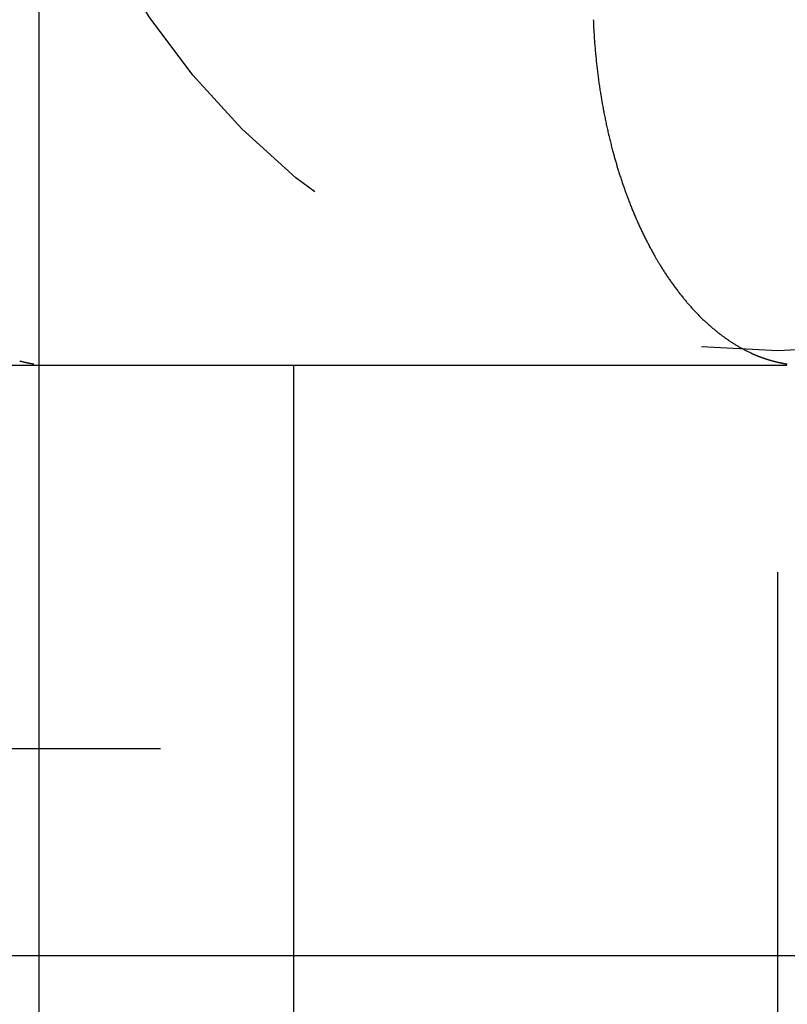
# Model space of a CAD drawing. Header units: metres. Extents: x -5 to 93, y -48 to 79.
# Tile 62 of 91: x 76.547 to 76.729, y 18.756 to 18.989. Entities that reach past the tile are written whole.
import ezdxf

# ---------------------------------------------------------------- set-up
doc = ezdxf.new("R2010")
doc.units = ezdxf.units.M
doc.header["$LTSCALE"] = 0.05
for name, pattern in [('STRICHPUNKT', [25.4, 12.7, -6.35, 0, -6.35]), ('STRICHPUNKT2', [12.7, 6.35, -3.175, 0, -3.175]), ('VERDECKT2', [4.762499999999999, 3.175, -1.5875])]:
    doc.linetypes.add(name, pattern=pattern)
for name, color, linetype in [('A_Achse', 9, 'STRICHPUNKT2'), ('A_Rechen', 9, 'Continuous'), ('A_Sanitär', 4, 'Continuous')]:
    doc.layers.add(name, color=color, linetype=linetype)

msp = doc.modelspace()

# ---------------------------------------------------------------- linework, layer by layer
at = {"layer": 'A_Achse'}
msp.add_line((76.72638008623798, 11.92557669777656), (76.72638008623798, 19.44460341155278), dxfattribs=at)
at = {"layer": 'A_Rechen', "linetype": 'Continuous'}
for p, q in [((76.72848168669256, 18.9074295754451), (76.72848168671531, 18.90742957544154)), ((76.72848168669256, 18.9074295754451), (76.7284816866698, 18.90742957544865)), ((76.72848168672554, 18.90708381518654), (76.51867249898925, 18.90708381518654)), ((76.611666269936, 18.90708381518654), (76.611666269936, 18.71258381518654))]:
    msp.add_line(p, q, dxfattribs=at)
at = {"layer": 'A_Rechen', "color": 8, "linetype": 'STRICHPUNKT', "ltscale": 0.1}
msp.add_line((75.09533988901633, 18.81627106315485), (76.58016339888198, 18.81627164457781), dxfattribs=at)
at = {"layer": 'A_Rechen', "linetype": 'Continuous'}
for centre, radius, start, end in [((76.79191624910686, 18.99255844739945), 0.1093092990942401, 181.8708680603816, 182.3006743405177), ((76.76215982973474, 18.99135875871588), 0.07952870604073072, 182.297653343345, 182.8290065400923), ((76.83234190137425, 18.99486726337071), 0.1497984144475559, 182.8444449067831, 183.408625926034), ((76.83216614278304, 18.99485682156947), 0.1496223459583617, 183.4086361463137, 183.9732596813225), ((76.83203408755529, 18.99484767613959), 0.1494899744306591, 183.9732699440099, 184.5382267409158), ((76.83194565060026, 18.99484068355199), 0.1494012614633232, 184.538237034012, 185.1034174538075), ((76.8319007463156, 18.9948367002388), 0.149356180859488, 185.1034277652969, 185.6687219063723), ((76.83189794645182, 18.99483644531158), 0.1493533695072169, 185.6687306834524, 186.1660149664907), ((76.83193022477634, 18.99483995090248), 0.1493858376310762, 186.1660219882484, 186.6632342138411), ((76.8319960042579, 18.99484765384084), 0.1494520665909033, 186.6632412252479, 187.1603065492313), ((76.83209522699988, 18.99486013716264), 0.1495520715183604, 187.1603135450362, 187.657157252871), ((76.83222783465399, 18.99487798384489), 0.1496858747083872, 187.6571642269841, 188.153711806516), ((76.83239376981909, 18.99490177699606), 0.1498535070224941, 188.1537187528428, 188.6498959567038), ((76.81944840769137, 18.99293218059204), 0.1367591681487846, 188.6497875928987, 189.166742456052), ((76.81929264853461, 18.99290706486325), 0.1366013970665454, 189.166750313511, 189.6841031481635), ((76.819170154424, 18.99288618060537), 0.1364771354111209, 189.684111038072, 190.2017778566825), ((76.81908080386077, 18.99287012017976), 0.13638635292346, 190.2017857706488, 190.7196822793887), ((76.81902447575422, 18.99285947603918), 0.1363290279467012, 190.7196902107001, 191.2377318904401), ((76.81900104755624, 18.99285484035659), 0.1363051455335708, 191.2377398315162, 191.7558420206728), ((76.81901020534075, 18.99285676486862), 0.1363145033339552, 191.7558497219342, 192.2668644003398), ((76.81905120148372, 18.99286569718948), 0.1363564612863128, 192.2668720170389, 192.7777818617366), ((76.81912385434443, 18.99288219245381), 0.1364309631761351, 192.777789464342, 193.2885132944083), ((76.81922804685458, 18.99290681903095), 0.1365380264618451, 193.2885208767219, 193.7989776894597), ((76.81936366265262, 18.9929401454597), 0.136677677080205, 193.7989852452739, 194.3090942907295), ((76.81953058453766, 18.99298274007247), 0.1368499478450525, 194.3091018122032, 194.8187826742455), ((76.80086830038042, 18.98804515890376), 0.1175455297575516, 194.8186660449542, 195.3159089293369), ((76.80072880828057, 18.98800697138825), 0.1174009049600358, 195.3159159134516, 195.8135670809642), ((76.80061531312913, 18.98797484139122), 0.1172829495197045, 195.8135740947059, 196.3115588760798), ((76.8005276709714, 18.9879492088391), 0.117191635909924, 196.3115659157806, 196.8098093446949), ((76.80046573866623, 18.98793051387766), 0.1171269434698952, 196.8098164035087, 197.3082432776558), ((76.80042845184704, 18.9879189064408), 0.1170878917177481, 197.3082488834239, 197.8507843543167), ((76.80041897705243, 18.98791587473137), 0.1170779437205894, 197.8507934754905, 198.3933596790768), ((76.80043941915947, 18.98792269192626), 0.1170994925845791, 198.3933687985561, 198.9358684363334), ((76.80048959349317, 18.98793992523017), 0.1171525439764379, 198.9358775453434, 199.4782133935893), ((76.80056931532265, 18.98796814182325), 0.1172371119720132, 199.4782224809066, 200.0202974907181), ((76.80067840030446, 18.98800790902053), 0.1173532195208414, 200.0203065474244, 200.5620239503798), ((76.8008166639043, 18.98805979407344), 0.1175008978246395, 200.5620329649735, 201.1032963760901), ((76.80098392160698, 18.98812436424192), 0.1176801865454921, 201.1033053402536, 201.6440188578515), ((76.78016587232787, 18.97986310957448), 0.09528287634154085, 201.6438516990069, 202.2373102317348), ((76.78002143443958, 18.97980407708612), 0.09512684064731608, 202.2373220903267, 202.8314294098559), ((76.77990602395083, 18.97975550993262), 0.09500162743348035, 202.8314413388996, 203.4260705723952), ((76.77981936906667, 18.97971798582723), 0.09490719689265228, 203.4260825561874, 204.0211061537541), ((76.77976070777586, 18.97969186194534), 0.0948429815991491, 204.0211170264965, 204.6304497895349), ((76.77973071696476, 18.9796781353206), 0.09480999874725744, 204.6304627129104, 205.2399367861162), ((76.7797299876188, 18.97967781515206), 0.09480920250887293, 205.2399497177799, 205.8494272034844), ((76.77975822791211, 18.97969152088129), 0.09484059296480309, 205.8494401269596, 206.4587831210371), ((76.7798151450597, 18.97971987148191), 0.09490418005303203, 206.4587960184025, 207.0678668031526), ((76.77990044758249, 18.97976348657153), 0.09499998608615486, 207.0678796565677, 207.6765408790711), ((76.78001384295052, 18.97982298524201), 0.09512804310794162, 207.6765536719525, 208.2846685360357), ((76.78015503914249, 18.97989898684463), 0.09528839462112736, 208.2846812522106, 208.8921136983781), ((76.78032374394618, 18.97999211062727), 0.09548109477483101, 208.8921263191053, 209.4987412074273), ((76.76102914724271, 18.96907599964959), 0.0733125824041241, 209.4985283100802, 210.0703886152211), ((76.7609076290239, 18.96900565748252), 0.07317217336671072, 210.0703991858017, 210.6429908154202), ((76.76080581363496, 18.96894535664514), 0.07305384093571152, 210.6430014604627, 211.2162112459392), ((76.76071185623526, 18.96888837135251), 0.07294395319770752, 211.2161801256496, 211.9818577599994), ((76.76063608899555, 18.96884109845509), 0.07285464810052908, 211.9818833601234, 212.7481865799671), ((76.76059388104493, 18.96881399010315), 0.0728044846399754, 212.7482122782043, 213.5148674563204), ((76.7605846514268, 18.96880791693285), 0.0727934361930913, 213.5148931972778, 214.2816259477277), ((76.76060781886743, 18.9688237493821), 0.07282149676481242, 214.2816516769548, 215.0481874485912), ((76.76066280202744, 18.9688623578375), 0.07288868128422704, 215.0482131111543, 215.8142777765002), ((76.76074901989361, 18.96892461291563), 0.07299502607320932, 215.8143033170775, 216.5796237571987), ((76.76086589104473, 18.96901138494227), 0.07314058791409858, 216.5796491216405, 217.3439538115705), ((76.76101283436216, 18.96912354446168), 0.07332544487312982, 217.3439789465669, 218.1069985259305), ((76.76118926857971, 18.96926196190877), 0.0735496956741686, 218.107023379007, 218.8684912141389), ((76.74623996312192, 18.95721231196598), 0.05434876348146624, 218.8679586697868, 219.8008360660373), ((76.74609003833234, 18.95708745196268), 0.05415365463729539, 219.8008818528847, 220.7359986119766), ((76.74597524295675, 18.95698864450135), 0.05400219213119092, 220.736044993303, 221.6729094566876), ((76.74589370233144, 18.95691611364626), 0.05389306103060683, 221.672949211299, 222.638322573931), ((76.74584579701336, 18.95687206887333), 0.05382798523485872, 222.6383739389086, 223.6045252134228), ((76.7458319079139, 18.95685890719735), 0.05380885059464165, 223.6045767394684, 224.5709570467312), ((76.74585095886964, 18.95687774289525), 0.05383564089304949, 224.5710085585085, 225.5370682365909), ((76.74590187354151, 18.95692969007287), 0.05390837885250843, 225.5371195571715, 226.5023100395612), ((76.7459835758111, 18.95701586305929), 0.05402712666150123, 226.5023609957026, 227.4661366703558), ((76.7460949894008, 18.95713737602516), 0.0541919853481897, 227.4661870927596, 228.4280071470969), ((76.74623503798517, 18.95729534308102), 0.05440309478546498, 228.4280568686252, 229.3873870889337), ((76.74640264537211, 18.95749087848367), 0.05466063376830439, 229.3874359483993, 230.3437504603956), ((76.73722836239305, 18.9464223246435), 0.04028425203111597, 230.3429410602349, 231.264107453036), ((76.73711197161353, 18.9462772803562), 0.0400982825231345, 231.2641510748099, 232.1881634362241), ((76.73701741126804, 18.94615547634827), 0.03994408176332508, 232.1882078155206, 233.1145967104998), ((76.73694382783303, 18.94605747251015), 0.03982152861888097, 233.1146417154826, 234.0429303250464), ((76.73689036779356, 18.94598382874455), 0.03973052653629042, 234.0429758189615, 234.972681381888), ((76.73685617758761, 18.94593510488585), 0.03967100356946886, 234.9727272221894, 235.903362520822), ((76.73684004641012, 18.94591132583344), 0.03964226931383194, 235.9034027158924, 236.9779405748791), ((76.73684513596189, 18.94591924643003), 0.03965168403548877, 236.97801142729, 238.05237918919), ((76.73687221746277, 18.9459627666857), 0.03970294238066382, 238.0524498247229, 239.1258926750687), ((76.73691997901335, 18.9460427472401), 0.03979609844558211, 239.1259627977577, 240.1977298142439), ((76.7369871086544, 18.94616004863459), 0.0399312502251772, 240.1977991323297, 241.2671464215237), ((76.7370722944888, 18.94631553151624), 0.04010853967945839, 241.2672146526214, 242.3334084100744), ((76.7371742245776, 18.94651005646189), 0.04032815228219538, 242.3334752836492, 243.3957947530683), ((76.73729158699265, 18.94674448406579), 0.040590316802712, 243.3958600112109, 244.4536003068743), ((76.73357190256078, 18.93896140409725), 0.03196405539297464, 244.4529628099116, 244.5890520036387), ((76.73355863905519, 18.93893348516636), 0.03193314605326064, 244.5890521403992, 244.7252291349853), ((76.73354568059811, 18.93890604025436), 0.03190279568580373, 244.7252292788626, 244.8614926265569), ((76.73353302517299, 18.93887907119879), 0.03187300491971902, 244.8614927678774, 244.9978410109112), ((76.73352067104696, 18.93885258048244), 0.03184377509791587, 244.9978411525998, 245.13427281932), ((76.73350861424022, 18.93882656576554), 0.03181510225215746, 245.1342729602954, 245.2707865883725), ((76.73349685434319, 18.93880103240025), 0.03178699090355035, 245.2707867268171, 245.4073808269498), ((76.73348538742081, 18.93877597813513), 0.03175943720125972, 245.4073809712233, 245.5440540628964), ((76.73347421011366, 18.93875140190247), 0.03173243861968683, 245.5440542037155, 245.6808048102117), ((76.73346332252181, 18.93872731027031), 0.03170600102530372, 245.6808049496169, 245.8176315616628), ((76.73345272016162, 18.93870369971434), 0.03168011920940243, 245.8176317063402, 245.9545328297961), ((76.7334424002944, 18.93868057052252), 0.03165479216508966, 245.9545329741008, 246.0915071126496), ((76.73343236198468, 18.93865792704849), 0.03163002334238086, 246.0915072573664, 246.2285528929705), ((76.73342260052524, 18.93863576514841), 0.03160580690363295, 246.2285530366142, 246.3656686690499), ((76.7334131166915, 18.93861409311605), 0.0315821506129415, 246.3656688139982, 246.5028529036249), ((76.73340390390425, 18.9385929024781), 0.03155904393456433, 246.5028530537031, 246.6401040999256), ((76.73339496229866, 18.93857220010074), 0.03153649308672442, 246.6401042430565, 246.7774207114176), ((76.73338628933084, 18.9385519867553), 0.0315144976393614, 246.7774208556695, 246.9148012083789), ((76.5550331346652, 18.93887830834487), 0.03181434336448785, 255.1016115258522, 255.2386086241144), ((76.55503589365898, 18.93888877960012), 0.0318251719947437, 255.2386087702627, 255.3755747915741), ((76.55503876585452, 18.93889978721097), 0.03183654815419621, 255.3755749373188, 255.5125083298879), ((76.55504174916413, 18.93891133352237), 0.03184847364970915, 255.5125084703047, 255.6494076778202), ((76.55504484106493, 18.93892341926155), 0.03186094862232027, 255.6494078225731, 255.7862712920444), ((76.55504803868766, 18.93893604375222), 0.03187397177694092, 255.786271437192, 255.923097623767), ((76.55505133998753, 18.93894920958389), 0.03188754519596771, 255.9230977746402, 256.0598851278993), ((76.55505474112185, 18.93896291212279), 0.03190166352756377, 256.0598852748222, 256.1966322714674), ((76.55505824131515, 18.93897715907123), 0.03191633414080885, 256.1966324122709, 256.3333375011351), ((76.5550618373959, 18.93899194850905), 0.03193155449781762, 256.3333376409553, 256.4699992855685), ((76.5550655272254, 18.93900728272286), 0.03194732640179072, 256.4699994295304, 256.60661608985), ((76.55506930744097, 18.93902315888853), 0.03196364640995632, 256.606616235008, 256.7431863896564), ((76.55507317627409, 18.93903958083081), 0.03198051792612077, 256.7431865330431, 256.8797086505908), ((76.55507713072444, 18.93905654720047), 0.03199793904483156, 256.8797087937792, 257.0161813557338), ((76.55508116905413, 18.93907406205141), 0.03201591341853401, 257.0161814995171, 257.1526029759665), ((76.55508528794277, 18.93909212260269), 0.03203443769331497, 257.1526031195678, 257.2889719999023), ((76.55508948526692, 18.9391107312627), 0.03205351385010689, 257.2889721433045, 257.425286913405), ((76.55509375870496, 18.93912988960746), 0.03207314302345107, 257.4252870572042, 257.5615462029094), ((76.55509810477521, 18.93914959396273), 0.03209332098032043, 257.5615463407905, 257.6977483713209), ((76.55510252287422, 18.93916985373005), 0.03211405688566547, 257.6977485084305, 257.8338918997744), ((76.55510700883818, 18.9391906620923), 0.03213534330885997, 257.8338920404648, 257.9699753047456), ((76.55511156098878, 18.93921202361), 0.03215718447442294, 257.9699754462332, 258.1059970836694), ((76.5551161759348, 18.93923393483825), 0.03217957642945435, 258.1059972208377, 258.2419557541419), ((76.55512085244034, 18.93925640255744), 0.03220252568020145, 258.2419558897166, 258.3778498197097), ((76.55512558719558, 18.93927942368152), 0.03222602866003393, 258.3778499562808, 258.5136778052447), ((76.55513037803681, 18.93930300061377), 0.03225008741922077, 258.5136779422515, 258.6494382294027), ((76.55513522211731, 18.93932713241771), 0.03227470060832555, 258.6494383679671, 258.7851296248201), ((76.55514011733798, 18.93935182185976), 0.03229987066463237, 258.785129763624, 258.9207505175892), ((76.55514506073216, 18.9393770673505), 0.03232559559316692, 258.920750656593, 259.0562994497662), ((76.55515005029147, 18.93940287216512), 0.03235187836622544, 259.0562995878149, 259.1917749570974), ((76.55515508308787, 18.93942923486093), 0.0323787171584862, 259.1917750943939, 259.3271755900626), ((76.55516015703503, 18.93945615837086), 0.0324061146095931, 259.3271757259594, 259.462499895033), ((76.55516526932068, 18.93948364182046), 0.0324340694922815, 259.46250003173, 259.5977464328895), ((76.55517041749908, 18.93951168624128), 0.03246258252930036, 259.597746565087, 259.7329137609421), ((76.55517559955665, 18.93954029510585), 0.03249165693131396, 259.7329138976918, 259.8680004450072), ((76.55518081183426, 18.93956946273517), 0.0325212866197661, 259.8680005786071, 260.003005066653), ((76.55518605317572, 18.93959919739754), 0.03255147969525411, 260.0030051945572, 260.1379261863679), ((76.55519132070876, 18.93962949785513), 0.03258223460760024, 260.1379263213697, 260.2727623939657), ((76.55519661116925, 18.93966036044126), 0.03261354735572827, 260.272762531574, 260.4075122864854), ((76.55520192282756, 18.93969179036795), 0.03264542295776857, 260.4075124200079, 260.5421744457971), ((76.55520725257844, 18.9397237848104), 0.03267785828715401, 260.5421745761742, 260.6767474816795), ((76.55521259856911, 18.93975634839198), 0.03271085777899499, 260.6767476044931, 260.8112299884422), ((76.55521795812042, 18.93978948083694), 0.03274442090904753, 260.8112301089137, 260.9456205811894), ((76.55522332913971, 18.93982318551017), 0.03277855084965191, 260.9456207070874, 261.0799178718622), ((76.55522870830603, 18.93985745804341), 0.03281324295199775, 261.0799180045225, 261.2141204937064), ((76.73337788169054, 18.93853226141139), 0.03149305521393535, 246.9148013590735, 247.052244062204), ((76.7333697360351, 18.93851302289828), 0.03147216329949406, 247.0522442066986, 247.1897477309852), ((76.73336185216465, 18.93849427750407), 0.03145182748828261, 247.1897478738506, 247.3273106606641), ((76.73335422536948, 18.9384760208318), 0.03143204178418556, 247.3273108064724, 247.464931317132), ((76.73334685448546, 18.93845825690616), 0.03141280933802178, 247.4649314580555, 247.602608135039), ((76.73333973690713, 18.93844098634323), 0.03139412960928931, 247.602608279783, 247.7403395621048), ((76.73333286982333, 18.93842420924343), 0.03137600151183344, 247.7403397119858, 247.8781240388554), ((76.73332624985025, 18.93840792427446), 0.03135842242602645, 247.8781241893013, 248.0159600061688), ((76.73331987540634, 18.93839213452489), 0.0313413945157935, 248.0159601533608, 248.1538458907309), ((76.73331374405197, 18.93837684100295), 0.03132491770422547, 248.1538460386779, 248.2917801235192), ((76.73330785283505, 18.93836204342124), 0.0313089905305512, 248.2917802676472, 248.4297611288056), ((76.73330219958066, 18.93834774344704), 0.03129361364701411, 248.4297612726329, 248.5677873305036), ((76.73329678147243, 18.93833394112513), 0.0312787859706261, 248.5677874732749, 248.7058571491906), ((76.73329159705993, 18.93832063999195), 0.03126451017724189, 248.7058572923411, 248.8439689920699), ((76.73328664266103, 18.93830783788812), 0.03125078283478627, 248.8439691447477, 248.9821212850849), ((76.73328191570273, 18.93829553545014), 0.03123760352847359, 248.9821214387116, 249.1203124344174), ((76.7332774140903, 18.93828373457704), 0.03122497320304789, 249.1203125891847, 249.2585408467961), ((76.73327313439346, 18.93827243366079), 0.03121288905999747, 249.2585409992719, 249.3968049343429), ((76.73326907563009, 18.93826163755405), 0.03120135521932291, 249.3968050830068, 249.535103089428), ((76.73326523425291, 18.93825134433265), 0.03119036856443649, 249.5351032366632, 249.6734337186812), ((76.73326160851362, 18.93824155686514), 0.03117993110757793, 249.6734338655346, 249.8117952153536), ((76.73325819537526, 18.93823227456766), 0.03117004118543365, 249.8117953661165, 249.9501859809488), ((76.73325499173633, 18.93822349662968), 0.03116069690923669, 249.9501861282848, 250.0886044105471), ((76.733251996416, 18.93821522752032), 0.03115190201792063, 250.0886045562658, 250.2270488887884), ((76.73324920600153, 18.93820746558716), 0.0311436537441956, 250.2270490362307, 250.3655178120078), ((76.73324661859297, 18.93820021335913), 0.03113595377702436, 250.3655179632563, 250.5040095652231), ((76.73324423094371, 18.93819346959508), 0.03112879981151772, 250.5040097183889, 250.6425225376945), ((76.73324204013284, 18.93818723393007), 0.03112219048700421, 250.6425226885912, 250.7810551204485), ((76.73324004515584, 18.93818151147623), 0.0311161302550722, 250.7810552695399, 250.9196056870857), ((76.73323824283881, 18.93817630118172), 0.03111061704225, 250.9196058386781, 251.058172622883), ((76.73323662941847, 18.93817160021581), 0.03110564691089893, 251.058172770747, 251.1967543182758), ((76.73323520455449, 18.93816741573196), 0.03110122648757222, 251.1967544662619, 251.3353491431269), ((76.73323396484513, 18.93816374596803), 0.03109735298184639, 251.3353492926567, 251.4739554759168), ((76.73323290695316, 18.93816058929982), 0.03109402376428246, 251.4739556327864, 251.6125717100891), ((76.73323202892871, 18.93815794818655), 0.03109124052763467, 251.6125718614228, 251.7511962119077), ((76.7332313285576, 18.93815582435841), 0.03108900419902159, 251.7511963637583, 251.8898273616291), ((76.73323080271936, 18.93815421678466), 0.03108731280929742, 251.8898275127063, 252.0284635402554), ((76.73323044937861, 18.93815312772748), 0.0310861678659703, 252.0284636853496, 252.1671031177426), ((76.73323026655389, 18.93815255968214), 0.03108557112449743, 252.1671032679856, 252.305744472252), ((76.73323025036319, 18.93815250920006), 0.0310855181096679, 252.3057446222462, 252.4443859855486), ((76.73323039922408, 18.93815297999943), 0.03108601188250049, 252.4443861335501, 252.5830260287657), ((76.73323071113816, 18.93815397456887), 0.0310870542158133, 252.5830261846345, 252.7216629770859), ((76.73323118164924, 18.93815548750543), 0.03108863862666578, 252.7216631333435, 252.8602952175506), ((76.73323180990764, 18.93815752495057), 0.03109077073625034, 252.8602953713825, 252.9989211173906), ((76.73323259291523, 18.93816008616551), 0.03109344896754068, 252.9989212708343, 253.1375390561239), ((76.73323352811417, 18.93816317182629), 0.03109667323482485, 253.1375392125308, 253.2761474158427), ((76.73323461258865, 18.93816678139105), 0.03110044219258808, 253.276147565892, 253.4147445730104), ((76.73323584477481, 18.93817091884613), 0.03110475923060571, 253.414744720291, 253.5533289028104), ((76.73323722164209, 18.93817558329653), 0.03110962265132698, 253.5533290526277, 253.6918987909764), ((76.73323874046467, 18.93818077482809), 0.03111503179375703, 253.6918989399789, 253.8304526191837), ((76.73324039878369, 18.93818649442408), 0.03112098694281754, 253.8304527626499, 253.9689887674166), ((76.73324219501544, 18.93819274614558), 0.03112749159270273, 253.9689889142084, 254.1075056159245), ((76.73324412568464, 18.93819952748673), 0.03113454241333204, 254.107505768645, 254.2460015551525), ((76.73324618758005, 18.93820683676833), 0.03114213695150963, 254.2460017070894, 254.3844749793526), ((76.73324837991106, 18.93821468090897), 0.03115028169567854, 254.3844751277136, 254.5229242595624), ((76.73325069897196, 18.93822305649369), 0.03115897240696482, 254.5229244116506, 254.6613477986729), ((76.73325314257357, 18.9382319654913), 0.03116821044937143, 254.661347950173, 254.7997439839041), ((76.73325570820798, 18.93824140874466), 0.0311779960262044, 254.7997441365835, 254.9381112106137), ((76.73325839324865, 18.9382513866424), 0.03118832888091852, 254.9381113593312, 255.0764478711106), ((76.73326119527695, 18.93826190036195), 0.03119920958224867, 255.0764480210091, 255.2147523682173), ((76.73326411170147, 18.93827295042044), 0.03121063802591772, 255.2147525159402, 255.3530230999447), ((76.73326714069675, 18.93828454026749), 0.03122261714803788, 255.3530232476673, 255.4912584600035), ((76.7332702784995, 18.93829666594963), 0.03123514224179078, 255.4912586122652, 255.6294568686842), ((76.73327352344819, 18.93830933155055), 0.03124821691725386, 255.6294570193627, 255.7676167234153), ((76.73327687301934, 18.93832253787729), 0.03126184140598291, 255.767616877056, 255.9057364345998), ((76.73328032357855, 18.93833628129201), 0.03127601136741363, 255.9057365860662, 256.0438144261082), ((76.73328387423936, 18.93835056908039), 0.03129073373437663, 256.0438145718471, 256.1818490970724), ((76.73328752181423, 18.93836539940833), 0.03130600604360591, 256.1818492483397, 256.3198388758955), ((76.73329126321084, 18.93838077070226), 0.03132182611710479, 256.3198390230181, 256.4577821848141), ((76.73329509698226, 18.93839668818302), 0.03133819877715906, 256.4577823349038, 256.5956774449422), ((76.73329901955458, 18.93841314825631), 0.03135511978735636, 256.595677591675, 256.7335230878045), ((76.7333030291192, 18.93843015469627), 0.03137259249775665, 256.7335232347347, 256.8713175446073), ((76.73330712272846, 18.93844770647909), 0.03139061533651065, 256.8713176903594, 257.0090592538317), ((76.73331129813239, 18.93846580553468), 0.03140918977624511, 257.00905939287, 257.1467466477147), ((76.73331555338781, 18.9384844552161), 0.03142831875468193, 257.1467467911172, 257.2843781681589), ((76.7333198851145, 18.93850365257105), 0.03144799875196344, 257.2843783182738, 257.4219522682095), ((76.73332429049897, 18.93852339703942), 0.03146822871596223, 257.4219524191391, 257.5594674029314), ((76.73332876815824, 18.93854369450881), 0.03148901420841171, 257.5594675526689, 257.6969220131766), ((76.73333331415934, 18.93856453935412), 0.03151034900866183, 257.696922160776, 257.8343145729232), ((76.73333792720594, 18.93858593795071), 0.03153223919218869, 257.834314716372, 257.9716435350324), ((76.73334260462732, 18.93860789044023), 0.03155468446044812, 257.9716436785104, 258.1089073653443), ((76.73334734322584, 18.93863039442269), 0.03157768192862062, 258.108907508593, 258.2461045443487), ((76.73335214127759, 18.93865345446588), 0.03160123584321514, 258.2461046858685, 258.3832335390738), ((76.7333569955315, 18.93867706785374), 0.03162534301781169, 258.3832336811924, 258.5202928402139), ((76.73336190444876, 18.93870124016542), 0.03165000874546, 258.5202929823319, 258.6572809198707), ((76.7333668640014, 18.93872596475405), 0.03167522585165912, 258.6572810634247, 258.79419628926), ((76.7333718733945, 18.93875125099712), 0.03170100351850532, 258.7941964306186, 258.9310374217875), ((76.73337692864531, 18.93877709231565), 0.03172733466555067, 258.9310375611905, 259.0678028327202), ((76.73338202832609, 18.93880349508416), 0.03175422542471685, 259.0678029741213, 259.2044910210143), ((76.73338716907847, 18.93883045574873), 0.03178167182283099, 259.2044911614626, 259.3411005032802), ((76.73339234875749, 18.93885797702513), 0.03180967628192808, 259.3411006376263, 259.4776297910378), ((76.73339756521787, 18.93888606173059), 0.03183824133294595, 259.4776299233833, 259.6140774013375), ((76.73340281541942, 18.93891470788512), 0.03186736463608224, 259.6140775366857, 259.7504418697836), ((76.73340809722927, 18.93894391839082), 0.03189704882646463, 259.7504420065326, 259.8867217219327), ((76.73341340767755, 18.93897369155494), 0.0319272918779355, 259.8867218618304, 260.0229155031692), ((76.73341874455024, 18.93900402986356), 0.03195809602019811, 260.022915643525, 260.1590217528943), ((76.73342410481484, 18.93903493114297), 0.03198945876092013, 260.1590218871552, 260.2950390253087), ((76.73342948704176, 18.93906640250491), 0.03202138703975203, 260.2950391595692, 260.430965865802), ((76.73343488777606, 18.93909843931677), 0.03205387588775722, 260.4309660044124, 260.5668008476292), ((76.73344030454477, 18.939131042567), 0.03208692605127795, 260.5668009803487, 260.7025425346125), ((76.73344573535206, 18.93916421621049), 0.03212054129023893, 260.7025426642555, 260.8381894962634), ((76.73345117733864, 18.93919795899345), 0.032154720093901, 260.8381896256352, 260.9737403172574), ((76.73345662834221, 18.93923227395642), 0.03218946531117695, 260.973740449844, 261.1091935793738), ((76.73300911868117, 18.93637148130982), 0.02929388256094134, 261.1091776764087, 261.1814959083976), ((76.73300648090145, 18.93635447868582), 0.02927667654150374, 261.18149593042, 261.2538424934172), ((76.73300388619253, 18.93633761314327), 0.02925961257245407, 261.2538425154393, 261.3262172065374)]:
    msp.add_arc(centre, radius, start, end, dxfattribs=at)
at = {"layer": 'A_Sanitär'}
msp.add_lwpolyline([(76.46351641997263, 18.76725456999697), (76.98924375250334, 18.76725456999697), (76.98924375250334, 19.41284695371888), (76.46351641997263, 19.41284695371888)], close=True, dxfattribs=at)
msp.add_lwpolyline([(76.90138008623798, 13.39947564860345), (76.90138008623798, 19.17447564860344), (76.55138008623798, 19.17447564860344), (76.55138008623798, 12.02447564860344), (76.90138008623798, 12.02447564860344), (76.90138008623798, 12.14947564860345)], dxfattribs=at)
at = {"layer": 'A_Sanitär', "color": 8, "linetype": 'VERDECKT2', "ltscale": 0.5}
msp.add_circle((76.72638008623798, 19.09005076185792), 0.1795032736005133, dxfattribs=at)

doc.saveas('drawing.dxf')
